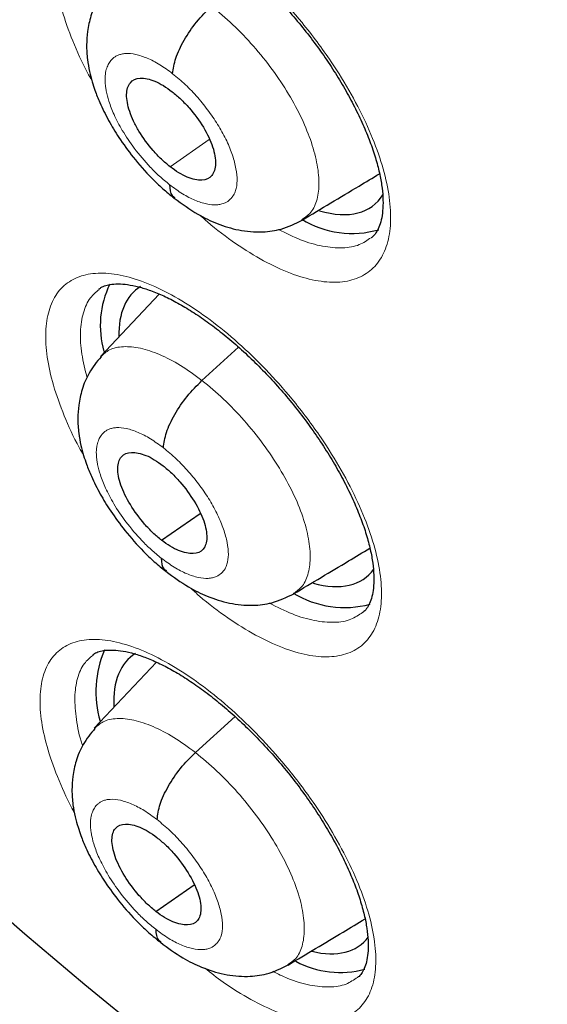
# Model space of a CAD drawing. Header units: millimetres. Extents: x 8 to 2230, y 12 to 2204.
# Tile 121 of 162: x 2051.57 to 2055.86, y 829.28 to 837.29. Entities that reach past the tile are written whole.
import ezdxf

# ---------------------------------------------------------------- set-up
doc = ezdxf.new("R2010")
doc.units = ezdxf.units.MM

msp = doc.modelspace()

# ---------------------------------------------------------------- linework, layer by layer
at = {"color": 252, "linetype": 'Continuous', "lineweight": 0}
msp.add_line((2052.7922, 836.0977), (2053.1102, 836.3193), dxfattribs=at)
at = {"color": 7, "linetype": 'Continuous', "lineweight": 30}
for p, q in [((2052.7049, 835.0602), (2052.2257, 834.5535)), ((2053.0522, 834.3573), (2053.3509, 834.6279)), ((2052.7233, 833.0571), (2053.0367, 833.2756)), ((2052.6824, 832.0641), (2052.1756, 831.5281)), ((2052.9987, 831.3291), (2053.3218, 831.6219)), ((2052.6774, 830.0351), (2052.9875, 830.2512))]:
    msp.add_line(p, q, dxfattribs=at)
at = {"color": 7, "linetype": 'Continuous', "lineweight": 30, "flags": 128}
msp.add_lwpolyline([(2052.5903, 829.0358), (2052.0992, 829.4378), (2051.6095, 829.8515), (2051.1216, 830.2767)], dxfattribs=at)
at = {"color": 252, "linetype": 'Continuous', "lineweight": 0, "flags": 128}
msp.add_lwpolyline([(2052.5903, 829.0358), (2052.0992, 829.4378), (2051.6095, 829.8515), (2051.1216, 830.2767)], dxfattribs=at)
at = {"color": 7, "linetype": 'Continuous', "lineweight": 30}
for centre, radius, start, end in [((2054.2753, 836.3441), 0.7893, 238.70867, 285.91089), ((2052.9914, 834.8061), 0.7672, 154.03791, 196.04121), ((2054.2132, 833.3078), 0.7985, 238.44762, 285.13428), ((2053.0548, 831.826), 0.8664, 156.95537, 196.14959), ((2054.1773, 830.3068), 0.7675, 241.91486, 285.22461)]:
    msp.add_arc(centre, radius, start, end, dxfattribs=at)
for centre, major_axis, ratio, start_param, end_param in [((2053.5158, 836.952), (-0.9345, 1.1684), 0.457273, 2.565943, 3.306087), ((2053.4532, 833.9269), (-0.9354, 1.1711), 0.457639, 6.222364, 6.822349), ((2053.4532, 833.9269), (-0.9354, 1.1711), 0.457639, 2.576621, 3.273919), ((2053.4124, 830.9388), (-0.9361, 1.1719), 0.457639, 6.219972, 6.846264), ((2053.4124, 830.9388), (-0.9361, 1.1719), 0.457639, 2.608493, 3.263126)]:
    msp.add_ellipse(centre, major_axis=major_axis, ratio=ratio, start_param=start_param, end_param=end_param, dxfattribs=at)
at = {"color": 252, "linetype": 'Continuous', "lineweight": 0}
for points, knots in [([(2055.5264, 883.511), (2056.5154, 882.9171), (2058.4933, 881.7293), (2061.5002, 879.6227), (2064.5065, 877.2984), (2067.4933, 874.7504), (2070.436, 872.005), (2073.3118, 869.0821), (2076.0982, 866.005), (2078.7734, 862.7976), (2081.3164, 859.4852), (2083.7073, 856.0936), (2085.9274, 852.6493), (2087.9593, 849.1795), (2089.787, 845.7112), (2091.3964, 842.2715), (2092.7747, 838.8875), (2093.9112, 835.5856), (2094.7971, 832.3916), (2095.4252, 829.3307), (2095.7908, 826.4266), (2095.891, 823.7023), (2095.725, 821.1788), (2095.2937, 818.8768), (2094.6027, 816.8111), (2093.6486, 815.0092), (2092.5521, 813.5503), (2091.6665, 812.8299), (2091.2741, 812.5107)], [0, 0, 0, 0, 0.038766, 0.077532, 0.116298, 0.155064, 0.19383, 0.232596, 0.271362, 0.310128, 0.348894, 0.387661, 0.426427, 0.465193, 0.503959, 0.542725, 0.581491, 0.620257, 0.659023, 0.697789, 0.736555, 0.775321, 0.814087, 0.852853, 0.891619, 0.930385, 0.969151, 1, 1, 1, 1]), ([(2052.1555, 836.799), (2052.1437, 836.8197), (2052.0818, 836.9285), (2051.9954, 837.123), (2051.9072, 837.3734), (2051.8587, 837.6049), (2051.8476, 837.812), (2051.8764, 837.9875), (2051.9426, 838.128), (2052.0459, 838.2278), (2052.1818, 838.2857), (2052.3478, 838.2985), (2052.5381, 838.2675), (2052.7481, 838.1918), (2052.9713, 838.0753), (2053.2017, 837.9197), (2053.4327, 837.7308), (2053.6574, 837.5129), (2053.8435, 837.303), (2053.9914, 837.1137), (2054.1292, 836.9193), (2054.272, 836.6875), (2054.4059, 836.4237), (2054.5055, 836.1685), (2054.5693, 835.9288), (2054.5942, 835.7122), (2054.5808, 835.5237), (2054.528, 835.3701), (2054.4388, 835.2541), (2054.3144, 835.1807), (2054.1596, 835.1502), (2053.9775, 835.1654), (2053.7744, 835.224), (2053.5552, 835.3256), (2053.3272, 835.4682), (2053.1522, 835.5965), (2053.0576, 835.6839), (2053.0385, 835.7015)], [0, 0, 0, 0, 0.007181, 0.037726, 0.06827, 0.098818, 0.129366, 0.159916, 0.190465, 0.221015, 0.251565, 0.282113, 0.312661, 0.343205, 0.37375, 0.404291, 0.434833, 0.465373, 0.495913, 0.514983, 0.534052, 0.564598, 0.595145, 0.625691, 0.656238, 0.686787, 0.717335, 0.747885, 0.778435, 0.808985, 0.839534, 0.870081, 0.900628, 0.931171, 0.961715, 0.992256, 1, 1, 1, 1]), ([(2053.13, 837.4049), (2053.1886, 837.3562), (2053.3058, 837.2588), (2053.4733, 837.0813), (2053.6271, 836.8903), (2053.7613, 836.6898), (2053.8694, 836.4879), (2053.9479, 836.2924), (2053.9955, 836.1102), (2054.0107, 835.9474), (2053.9897, 835.813), (2053.9416, 835.7161), (2053.8879, 835.6815), (2053.8649, 835.6667)], [0, 0, 0, 0, 0.093104, 0.186196, 0.279248, 0.372098, 0.464867, 0.557899, 0.651095, 0.744165, 0.837045, 0.930014, 1, 1, 1, 1]), ([(2052.7884, 835.9514), (2052.7609, 835.9737), (2052.7074, 836.017), (2052.6087, 836.1145), (2052.5025, 836.24), (2052.4038, 836.3876), (2052.3359, 836.5178), (2052.2942, 836.6257), (2052.275, 836.6997), (2052.2673, 836.7475), (2052.2643, 836.7765), (2052.2632, 836.8008), (2052.2632, 836.8191), (2052.2644, 836.8403), (2052.2683, 836.8717), (2052.2789, 836.9103), (2052.2983, 836.9487), (2052.321, 836.9754), (2052.3458, 836.9941), (2052.3691, 837.0062), (2052.397, 837.015), (2052.4426, 837.0212), (2052.511, 837.0152), (2052.6056, 836.9843), (2052.7077, 836.9326), (2052.7781, 836.8807), (2052.8133, 836.8547)], [0, 0, 0, 0, 0.048789, 0.095104, 0.180632, 0.256986, 0.3241, 0.381989, 0.430581, 0.451414, 0.469943, 0.486168, 0.500088, 0.507836, 0.532086, 0.571495, 0.606176, 0.647513, 0.670664, 0.695456, 0.721893, 0.749996, 0.812696, 0.87525, 0.937619, 1, 1, 1, 1]), ([(2052.8133, 836.8547), (2052.8485, 836.8258), (2052.9188, 836.768), (2053.0193, 836.6617), (2053.1113, 836.5473), (2053.1915, 836.4272), (2053.2564, 836.3063), (2053.3035, 836.1891), (2053.3321, 836.0797), (2053.3417, 835.9817), (2053.332, 835.9116), (2053.3153, 835.8746), (2053.3048, 835.8585), (2053.299, 835.8506), (2053.2943, 835.8453), (2053.288, 835.8383), (2053.273, 835.8225), (2053.2455, 835.8041), (2053.2081, 835.7916), (2053.1594, 835.785), (2053.0909, 835.7909), (2052.9964, 835.8216), (2052.8943, 835.8731), (2052.8237, 835.9253), (2052.7884, 835.9514)], [0, 0, 0, 0, 0.062598, 0.124981, 0.187342, 0.249637, 0.311872, 0.374276, 0.436892, 0.499546, 0.562187, 0.59723, 0.606407, 0.615581, 0.62475, 0.626587, 0.642356, 0.687303, 0.721014, 0.749871, 0.812374, 0.874894, 0.937369, 1, 1, 1, 1]), ([(2053.6748, 835.587), (2053.7354, 835.5568), (2053.861, 835.4942), (2054.0375, 835.4447), (2054.1989, 835.4312), (2054.3337, 835.4538), (2054.3985, 835.4989), (2054.4289, 835.52)], [0, 0, 0, 0, 0.192844, 0.399187, 0.611515, 0.817877, 1, 1, 1, 1]), ([(2052.0879, 833.7497), (2052.076, 833.7703), (2052.0136, 833.8787), (2051.9261, 834.0724), (2051.8363, 834.3214), (2051.7862, 834.5515), (2051.7734, 834.7572), (2051.8006, 834.9313), (2051.8651, 835.0704), (2051.9669, 835.1688), (2052.1014, 835.2256), (2052.2663, 835.2373), (2052.4556, 835.2054), (2052.6649, 835.1289), (2052.8876, 835.0119), (2053.1178, 834.8561), (2053.3488, 834.6673), (2053.5739, 834.4496), (2053.7605, 834.2402), (2053.9089, 834.0515), (2054.0474, 833.8577), (2054.1912, 833.6268), (2054.3265, 833.364), (2054.4276, 833.1102), (2054.4931, 832.8718), (2054.5196, 832.6566), (2054.5079, 832.4696), (2054.4567, 832.3173), (2054.3692, 832.2026), (2054.2461, 832.1305), (2054.0925, 832.1012), (2053.9115, 832.1173), (2053.7093, 832.1768), (2053.4906, 832.2789), (2053.2629, 832.4217), (2053.0822, 832.555), (2052.9818, 832.6478), (2052.957, 832.6708)], [0, 0, 0, 0, 0.007171, 0.037644, 0.068116, 0.098596, 0.129076, 0.159561, 0.190046, 0.22053, 0.251015, 0.281495, 0.311975, 0.342447, 0.37292, 0.403385, 0.433851, 0.464313, 0.494776, 0.51379, 0.532804, 0.563282, 0.593759, 0.624236, 0.654713, 0.685195, 0.715677, 0.746162, 0.776647, 0.807131, 0.837615, 0.868092, 0.89857, 0.92904, 0.95951, 0.989974, 1, 1, 1, 1]), ([(2052.214, 835.0979), (2052.189, 835.077), (2052.1325, 835.0295), (2052.0814, 834.912), (2052.0577, 834.7579), (2052.0667, 834.5793), (2052.1006, 834.4451), (2052.1171, 834.3795)], [0, 0, 0, 0, 0.165888, 0.375259, 0.5907, 0.800039, 1, 1, 1, 1]), ([(2052.2276, 834.5509), (2052.2499, 834.5713), (2052.2986, 834.6161), (2052.4095, 834.6386), (2052.5478, 834.6262), (2052.7054, 834.5738), (2052.8755, 834.4872), (2052.9933, 834.4007), (2053.0522, 834.3573)], [0, 0, 0, 0, 0.144104, 0.315212, 0.486342, 0.657533, 0.828651, 1, 1, 1, 1]), ([(2053.0522, 834.3573), (2053.1111, 834.3089), (2053.2286, 834.2121), (2053.3971, 834.0347), (2053.5519, 833.8437), (2053.6873, 833.6432), (2053.7973, 833.4414), (2053.8779, 833.2462), (2053.9251, 833.0656), (2053.939, 832.9054), (2053.9188, 832.7722), (2053.8727, 832.6739), (2053.819, 832.6394), (2053.7956, 832.6244)], [0, 0, 0, 0, 0.09299, 0.185854, 0.278758, 0.371628, 0.464487, 0.557267, 0.649998, 0.742852, 0.835706, 0.928437, 1, 1, 1, 1]), ([(2052.7206, 832.9118), (2052.6931, 832.934), (2052.6396, 832.9773), (2052.5408, 833.0747), (2052.4342, 833.2), (2052.335, 833.347), (2052.2665, 833.4768), (2052.2241, 833.5842), (2052.2045, 833.6578), (2052.1964, 833.7054), (2052.1932, 833.7342), (2052.1919, 833.7583), (2052.1918, 833.7765), (2052.1927, 833.7976), (2052.1964, 833.8287), (2052.2066, 833.867), (2052.2256, 833.9051), (2052.2479, 833.9315), (2052.2724, 833.9499), (2052.2954, 833.9619), (2052.3231, 833.9705), (2052.3684, 833.9764), (2052.4365, 833.9701), (2052.5308, 833.9389), (2052.6326, 833.887), (2052.7029, 833.8351), (2052.7381, 833.8092)], [0, 0, 0, 0, 0.048786, 0.095098, 0.180622, 0.256973, 0.324086, 0.381976, 0.430571, 0.451406, 0.469936, 0.486165, 0.500088, 0.507813, 0.532041, 0.571443, 0.606127, 0.647473, 0.670632, 0.695433, 0.72188, 0.749996, 0.812762, 0.875338, 0.937685, 1, 1, 1, 1]), ([(2052.7381, 833.8092), (2052.7733, 833.7803), (2052.8437, 833.7225), (2052.9444, 833.6164), (2053.0367, 833.5022), (2053.1174, 833.3825), (2053.1829, 833.262), (2053.2306, 833.1454), (2053.26, 833.0366), (2053.2703, 832.9391), (2053.2612, 832.8695), (2053.2449, 832.8329), (2053.2346, 832.8169), (2053.2288, 832.8091), (2053.2242, 832.8039), (2053.2181, 832.7969), (2053.2032, 832.7813), (2053.1761, 832.7632), (2053.1391, 832.7509), (2053.0907, 832.7446), (2053.0225, 832.7508), (2052.9284, 832.7817), (2052.8265, 832.8335), (2052.7559, 832.8857), (2052.7206, 832.9118)], [0, 0, 0, 0, 0.0625985, 0.1249818, 0.1873424, 0.2496374, 0.3118723, 0.3742765, 0.4368921, 0.4995461, 0.5621873, 0.5972303, 0.6064074, 0.615581, 0.6247507, 0.6265871, 0.6423557, 0.6873035, 0.7210118, 0.7498712, 0.8123741, 0.8748935, 0.9373683, 1, 1, 1, 1]), ([(2053.6001, 832.5459), (2053.664, 832.5137), (2053.7927, 832.449), (2053.9716, 832.3975), (2054.1319, 832.3832), (2054.2657, 832.4046), (2054.3296, 832.449), (2054.3596, 832.4698)], [0, 0, 0, 0, 0.201347, 0.405411, 0.615396, 0.819504, 1, 1, 1, 1]), ([(2052.0138, 830.8399), (2052.0131, 830.841), (2051.9623, 830.9295), (2051.8846, 831.103), (2051.7928, 831.3507), (2051.7415, 831.5793), (2051.7273, 831.7834), (2051.7531, 831.9559), (2051.8163, 832.0933), (2051.9169, 832.1902), (2052.0503, 832.2455), (2052.2142, 832.2558), (2052.4028, 832.2226), (2052.6115, 832.1452), (2052.8339, 832.0274), (2053.0639, 831.8711), (2053.2949, 831.682), (2053.5203, 831.4645), (2053.7072, 831.2554), (2053.8561, 831.0672), (2053.9951, 830.8741), (2054.1397, 830.644), (2054.2761, 830.3824), (2054.3785, 830.1298), (2054.4453, 829.8929), (2054.4732, 829.6793), (2054.4629, 829.4938), (2054.413, 829.3432), (2054.3267, 829.2301), (2054.2048, 829.1596), (2054.0522, 829.1317), (2053.872, 829.1492), (2053.6704, 829.2093), (2053.4523, 829.3138), (2053.2516, 829.4354), (2053.1253, 829.5353), (2053.076, 829.5743)], [0, 0, 0, 0, 0.000427, 0.031764, 0.063102, 0.094453, 0.125805, 0.157165, 0.188525, 0.219884, 0.251244, 0.282595, 0.313946, 0.345283, 0.376621, 0.407945, 0.43927, 0.470589, 0.501907, 0.521447, 0.540987, 0.572333, 0.603679, 0.635025, 0.666371, 0.697725, 0.72908, 0.760441, 0.791802, 0.82316, 0.854518, 0.885865, 0.917212, 0.948545, 0.979878, 1, 1, 1, 1]), ([(2052.1634, 832.1199), (2052.139, 832.0995), (2052.083, 832.0527), (2052.0342, 831.9363), (2052.0103, 831.7838), (2052.0268, 831.6003), (2052.0513, 831.4648), (2052.0794, 831.3883), (2052.0806, 831.3851)], [0, 0, 0, 0, 0.1603945, 0.3680854, 0.5757766, 0.7834105, 0.9910442, 1, 1, 1, 1]), ([(2052.1776, 831.5255), (2052.1995, 831.5456), (2052.2475, 831.5898), (2052.3575, 831.6117), (2052.4951, 831.5987), (2052.6522, 831.5459), (2052.8221, 831.4591), (2052.9398, 831.3725), (2052.9987, 831.3291)], [0, 0, 0, 0, 0.143612, 0.314818, 0.486046, 0.657336, 0.828551, 1, 1, 1, 1]), ([(2052.9987, 831.3291), (2053.0576, 831.2807), (2053.1752, 831.1839), (2053.3441, 831.0068), (2053.4993, 830.8163), (2053.6354, 830.6162), (2053.7462, 830.4152), (2053.8279, 830.2207), (2053.876, 830.0409), (2053.891, 829.8816), (2053.8719, 829.7493), (2053.8268, 829.6518), (2053.7737, 829.6178), (2053.7506, 829.6031)], [0, 0, 0, 0, 0.093014, 0.185902, 0.27883, 0.371725, 0.464608, 0.557412, 0.650167, 0.743045, 0.835923, 0.928679, 1, 1, 1, 1]), ([(2052.6758, 829.8906), (2052.6483, 829.9128), (2052.5948, 829.9561), (2052.4958, 830.0533), (2052.389, 830.1784), (2052.2892, 830.325), (2052.2201, 830.4543), (2052.1773, 830.5613), (2052.1572, 830.6346), (2052.1489, 830.6819), (2052.1455, 830.7106), (2052.144, 830.7346), (2052.1438, 830.7527), (2052.1446, 830.7736), (2052.1479, 830.8045), (2052.1578, 830.8425), (2052.1764, 830.8804), (2052.1984, 830.9065), (2052.2226, 830.9248), (2052.2455, 830.9365), (2052.2729, 830.945), (2052.318, 830.9507), (2052.3858, 830.9441), (2052.4799, 830.9126), (2052.5815, 830.8606), (2052.6517, 830.8087), (2052.6868, 830.7828)], [0, 0, 0, 0, 0.048783, 0.095091, 0.180609, 0.256957, 0.324069, 0.38196, 0.430558, 0.451395, 0.469929, 0.486161, 0.500088, 0.507786, 0.531988, 0.571381, 0.60607, 0.647427, 0.670595, 0.695406, 0.721866, 0.749996, 0.812841, 0.875443, 0.937763, 1, 1, 1, 1]), ([(2052.6868, 830.7828), (2052.7221, 830.7538), (2052.7925, 830.6961), (2052.8934, 830.5901), (2052.986, 830.4762), (2053.0671, 830.3568), (2053.1331, 830.2368), (2053.1814, 830.1206), (2053.2113, 830.0123), (2053.2223, 829.9154), (2053.2137, 829.8462), (2053.1978, 829.8098), (2053.1877, 829.794), (2053.182, 829.7862), (2053.1774, 829.7811), (2053.1714, 829.7742), (2053.1567, 829.7587), (2053.1299, 829.7408), (2053.0931, 829.7288), (2053.0451, 829.7227), (2052.9772, 829.7292), (2052.8834, 829.7603), (2052.7816, 829.8122), (2052.7111, 829.8644), (2052.6758, 829.8906)], [0, 0, 0, 0, 0.062599, 0.124982, 0.187343, 0.249638, 0.311873, 0.374277, 0.436893, 0.499547, 0.562188, 0.597231, 0.606408, 0.615581, 0.624751, 0.626587, 0.642356, 0.687304, 0.721009, 0.749871, 0.812374, 0.874893, 0.937368, 1, 1, 1, 1]), ([(2053.6284, 829.5487), (2053.6696, 829.5281), (2053.7761, 829.4747), (2053.9329, 829.4307), (2054.0933, 829.4144), (2054.2254, 829.4353), (2054.2889, 829.4788), (2054.3184, 829.4991)], [0, 0, 0, 0, 0.140098, 0.362493, 0.584888, 0.807369, 1, 1, 1, 1])]:
    msp.add_open_spline(points, degree=3, knots=knots, dxfattribs=at)
at = {"color": 7, "linetype": 'Continuous', "lineweight": 30}
for points, knots in [([(2048.2071, 876.2271), (2048.3197, 876.1618), (2048.6459, 875.9725), (2049.1878, 875.6491), (2049.8334, 875.2529), (2050.481, 874.8436), (2051.1303, 874.4216), (2051.7811, 873.9871), (2052.4332, 873.5403), (2053.0861, 873.0812), (2053.7397, 872.6101), (2054.3938, 872.1273), (2055.0479, 871.6328), (2055.7019, 871.1269), (2056.3555, 870.6098), (2057.0084, 870.0816), (2057.6604, 869.5427), (2058.3111, 868.9932), (2058.9603, 868.4333), (2059.6078, 867.8633), (2060.2533, 867.2834), (2060.8964, 866.6938), (2061.537, 866.0948), (2062.1748, 865.4867), (2062.8095, 864.8696), (2063.4409, 864.2438), (2064.0687, 863.6095), (2064.6926, 862.9671), (2065.3124, 862.3168), (2065.9279, 861.6588), (2066.5387, 860.9935), (2067.1447, 860.321), (2067.7456, 859.6417), (2068.3411, 858.9558), (2068.931, 858.2637), (2069.5151, 857.5655), (2070.0931, 856.8616), (2070.6647, 856.1523), (2071.2299, 855.4378), (2071.7883, 854.7185), (2072.3396, 853.9946), (2072.8838, 853.2665), (2073.4204, 852.5344), (2073.9495, 851.7986), (2074.4706, 851.0594), (2074.9837, 850.3172), (2075.4884, 849.5722), (2075.9847, 848.8247), (2076.4722, 848.0751), (2076.9508, 847.3236), (2077.4204, 846.5706), (2077.8806, 845.8164), (2078.3314, 845.0612), (2078.7725, 844.3054), (2079.2038, 843.5493), (2079.6251, 842.7932), (2080.0362, 842.0374), (2080.437, 841.2822), (2080.8272, 840.528), (2081.2068, 839.7749), (2081.5756, 839.0235), (2081.9335, 838.2739), (2082.2802, 837.5264), (2082.6157, 836.7815), (2082.9398, 836.0393), (2083.2524, 835.3002), (2083.5534, 834.5645), (2083.8426, 833.8325), (2084.12, 833.1045), (2084.3854, 832.3808), (2084.6388, 831.6617), (2084.8799, 830.9474), (2085.1089, 830.2384), (2085.3255, 829.5349), (2085.5296, 828.8371), (2085.7213, 828.1455), (2085.9004, 827.4601), (2086.0669, 826.7815), (2086.2206, 826.1097), (2086.3617, 825.4452), (2086.4899, 824.7881), (2086.6054, 824.1387), (2086.7079, 823.4974), (2086.7976, 822.8644), (2086.8744, 822.2399), (2086.9383, 821.6242), (2086.9892, 821.0176), (2087.0272, 820.4202), (2087.0523, 819.8324), (2087.0645, 819.2544), (2087.0637, 818.6863), (2087.0501, 818.1285), (2087.0236, 817.5811), (2086.9843, 817.0444), (2086.9322, 816.5185), (2086.8673, 816.0036), (2086.7897, 815.5), (2086.6995, 815.0078), (2086.5966, 814.5272), (2086.4812, 814.0583), (2086.3532, 813.6013), (2086.2127, 813.1563), (2086.0598, 812.7235), (2085.8946, 812.3029), (2085.7169, 811.8949), (2085.5269, 811.4993), (2085.3247, 811.1165), (2085.1102, 810.7465), (2084.8835, 810.3894), (2084.6446, 810.0454), (2084.3936, 809.7146), (2084.1305, 809.3973), (2083.8556, 809.0931), (2083.5676, 808.804), (2083.3612, 808.6078), (2083.2475, 808.5121), (2083.2375, 808.5037)], [0, 0, 0, 0, 0.004666, 0.013525, 0.022386, 0.031248, 0.040111, 0.048976, 0.057841, 0.066707, 0.075574, 0.084443, 0.093312, 0.102182, 0.111052, 0.119924, 0.128796, 0.137669, 0.146543, 0.155417, 0.164292, 0.173167, 0.182043, 0.19092, 0.199797, 0.208674, 0.217552, 0.22643, 0.235308, 0.244187, 0.253065, 0.261944, 0.270824, 0.279703, 0.288583, 0.297462, 0.306342, 0.315222, 0.324102, 0.332981, 0.341861, 0.350741, 0.35962, 0.3685, 0.377379, 0.386258, 0.395137, 0.404015, 0.412893, 0.421771, 0.430649, 0.439526, 0.448402, 0.457279, 0.466154, 0.47503, 0.483904, 0.492778, 0.501652, 0.510525, 0.519397, 0.528268, 0.537138, 0.546008, 0.554877, 0.563745, 0.572611, 0.581477, 0.590342, 0.599206, 0.608069, 0.61693, 0.62579, 0.634649, 0.643507, 0.652364, 0.661219, 0.670073, 0.678925, 0.687776, 0.696626, 0.705475, 0.714322, 0.723168, 0.732013, 0.740858, 0.749701, 0.758543, 0.767386, 0.776228, 0.78507, 0.793912, 0.802755, 0.8116, 0.820446, 0.829295, 0.838147, 0.847003, 0.855864, 0.864731, 0.873605, 0.882487, 0.891378, 0.90028, 0.909194, 0.918121, 0.927061, 0.936017, 0.944988, 0.953975, 0.962977, 0.971994, 0.981025, 0.990068, 0.99912, 1, 1, 1, 1]), ([(2053.6648, 856.7721), (2053.7465, 856.7082), (2053.9833, 856.5227), (2054.3751, 856.2072), (2054.8399, 855.8224), (2055.3036, 855.4267), (2055.7661, 855.0208), (2056.227, 854.605), (2056.6857, 854.1794), (2057.142, 853.7446), (2057.5954, 853.3008), (2058.0456, 852.8484), (2058.4923, 852.3877), (2058.9349, 851.9192), (2059.3732, 851.4432), (2059.8068, 850.96), (2060.2354, 850.4702), (2060.6586, 849.974), (2061.076, 849.4718), (2061.4873, 848.9642), (2061.8922, 848.4515), (2062.2903, 847.934), (2062.6813, 847.4123), (2063.065, 846.8868), (2063.4409, 846.3578), (2063.8088, 845.8259), (2064.1685, 845.2914), (2064.5195, 844.7548), (2064.8616, 844.2166), (2065.1946, 843.6772), (2065.5182, 843.137), (2065.8322, 842.5965), (2066.1362, 842.0561), (2066.4301, 841.5163), (2066.7136, 840.9775), (2066.9865, 840.4403), (2067.2486, 839.905), (2067.4997, 839.3721), (2067.7396, 838.842), (2067.9682, 838.3153), (2068.1853, 837.7923), (2068.3906, 837.2736), (2068.5842, 836.7596), (2068.7658, 836.2506), (2068.9354, 835.7473), (2069.0928, 835.2499), (2069.238, 834.759), (2069.3709, 834.275), (2069.4914, 833.7983), (2069.5995, 833.3294), (2069.6952, 832.8686), (2069.7785, 832.4164), (2069.8494, 831.9731), (2069.9079, 831.5393), (2069.9541, 831.1151), (2069.9881, 830.7011), (2070.0099, 830.2975), (2070.0197, 829.9046), (2070.0175, 829.5228), (2070.0035, 829.1524), (2069.9779, 828.7937), (2069.9408, 828.4467), (2069.8925, 828.1118), (2069.8329, 827.7891), (2069.7624, 827.4786), (2069.6811, 827.1805), (2069.589, 826.8946), (2069.4863, 826.621), (2069.3728, 826.3596), (2069.2487, 826.1103), (2069.1135, 825.8728), (2068.9672, 825.6471), (2068.8093, 825.4332), (2068.6396, 825.2308), (2068.4569, 825.0412), (2068.2994, 824.894), (2068.1985, 824.8152), (2068.1667, 824.7904)], [0, 0, 0, 0, 0.00708, 0.020534, 0.033994, 0.047461, 0.060933, 0.074412, 0.087895, 0.101384, 0.114876, 0.128373, 0.141872, 0.155375, 0.16888, 0.182388, 0.195897, 0.209408, 0.222919, 0.236431, 0.249944, 0.263456, 0.276967, 0.290478, 0.303987, 0.317494, 0.330999, 0.344502, 0.358001, 0.371497, 0.384989, 0.398477, 0.41196, 0.425438, 0.43891, 0.452376, 0.465836, 0.479288, 0.492732, 0.506168, 0.519596, 0.533014, 0.546422, 0.55982, 0.573207, 0.586582, 0.599946, 0.613297, 0.626635, 0.639961, 0.653273, 0.666573, 0.679859, 0.693134, 0.706397, 0.71965, 0.732895, 0.746134, 0.75937, 0.772606, 0.785847, 0.799098, 0.812368, 0.825665, 0.839, 0.852387, 0.86584, 0.879379, 0.893024, 0.906796, 0.920721, 0.93482, 0.949113, 0.96361, 0.978307, 0.99318, 1, 1, 1, 1]), ([(2052.291, 838.1574), (2052.297, 838.1626), (2052.3131, 838.1765), (2052.3476, 838.1905), (2052.4015, 838.2028), (2052.4698, 838.2055), (2052.5524, 838.1968), (2052.6453, 838.1757), (2052.7475, 838.1414), (2052.8573, 838.0937), (2052.9729, 838.0326), (2053.0924, 837.9588), (2053.2146, 837.8729), (2053.3388, 837.7754), (2053.4642, 837.6664), (2053.5891, 837.5472), (2053.7114, 837.4193), (2053.8293, 837.2846), (2053.9409, 837.145), (2054.0446, 837.0025), (2054.1401, 836.8581), (2054.2269, 836.7127), (2054.3044, 836.5673), (2054.3715, 836.4242), (2054.4271, 836.2858), (2054.4705, 836.1545), (2054.5016, 836.0326), (2054.5203, 835.9221), (2054.5277, 835.8232), (2054.5249, 835.7364), (2054.5129, 835.6627), (2054.4936, 835.6028), (2054.4682, 835.5572), (2054.448, 835.5306), (2054.4328, 835.5208), (2054.4296, 835.5187)], [0, 0, 0, 0, 0.01939, 0.051692, 0.081761, 0.113821, 0.144822, 0.175642, 0.20651, 0.237494, 0.268527, 0.299435, 0.330088, 0.361288, 0.392913, 0.424846, 0.456948, 0.489047, 0.520998, 0.552655, 0.584081, 0.615751, 0.647601, 0.679484, 0.711209, 0.74262, 0.773589, 0.803963, 0.833864, 0.864075, 0.894491, 0.925279, 0.956943, 0.990716, 1, 1, 1, 1]), ([(2052.3044, 837.5954), (2052.2692, 837.5523), (2052.2032, 837.4714), (2052.1467, 837.333), (2052.1184, 837.206), (2052.1103, 837.0854), (2052.1172, 836.9768), (2052.1344, 836.8772), (2052.156, 836.7931), (2052.1836, 836.7085), (2052.2245, 836.6052), (2052.288, 836.4764), (2052.3792, 836.3264), (2052.4959, 836.1658), (2052.6186, 836.0272), (2052.733, 835.9169), (2052.7954, 835.8667), (2052.8276, 835.8408)], [0, 0, 0, 0, 0.088734, 0.16664, 0.233607, 0.290072, 0.350528, 0.400512, 0.442956, 0.479502, 0.53291, 0.611821, 0.68762, 0.777573, 0.881522, 0.938886, 1, 1, 1, 1]), ([(2052.8133, 836.8547), (2052.819, 836.8953), (2052.8305, 836.9764), (2052.9024, 837.1277), (2053.0051, 837.2802), (2053.0883, 837.3633), (2053.13, 837.4049)], [0, 0, 0, 0, 0.250601, 0.500378, 0.749647, 1, 1, 1, 1]), ([(2052.7922, 836.0977), (2052.7685, 836.1174), (2052.7211, 836.1568), (2052.6312, 836.252), (2052.5513, 836.3599), (2052.4932, 836.4685), (2052.4511, 836.5735), (2052.4337, 836.6688), (2052.4444, 836.7418), (2052.4741, 836.7967), (2052.5432, 836.8298), (2052.6461, 836.8067), (2052.7377, 836.7602), (2052.7853, 836.7256), (2052.8091, 836.7082)], [0, 0, 0, 0, 0.062683, 0.125345, 0.249869, 0.312279, 0.374881, 0.499795, 0.562344, 0.624918, 0.749651, 0.874475, 0.937256, 1, 1, 1, 1]), ([(2052.8091, 836.7082), (2052.8328, 836.6885), (2052.8803, 836.6491), (2052.9705, 836.5538), (2053.0703, 836.4191), (2053.1348, 836.2819), (2053.1602, 836.184), (2053.1665, 836.0978), (2053.1396, 836.017), (2053.0576, 835.9766), (2052.9549, 835.9998), (2052.8636, 836.0458), (2052.816, 836.0804), (2052.7922, 836.0977)], [0, 0, 0, 0, 0.062783, 0.125603, 0.250504, 0.375314, 0.437927, 0.500515, 0.625506, 0.749976, 0.874578, 0.937278, 1, 1, 1, 1]), ([(2053.8676, 835.6632), (2054.0228, 835.7561), (2054.2346, 835.8828), (2054.4425, 836.0071), (2054.498, 836.0403)], [0, 0, 0, 0, 0.732967, 1, 1, 1, 1]), ([(2052.7884, 835.9514), (2052.79, 835.9158), (2052.7922, 835.8678), (2052.8227, 835.8518), (2052.8307, 835.8477)], [0, 0, 0, 0, 0.740649, 1, 1, 1, 1]), ([(2052.8263, 835.842), (2052.8902, 835.7953), (2053.0046, 835.7118), (2053.1821, 835.6288), (2053.3472, 835.5768), (2053.5341, 835.5611), (2053.7118, 835.5854), (2053.812, 835.6344), (2053.8678, 835.6616)], [0, 0, 0, 0, 0.194008, 0.347346, 0.518268, 0.691105, 0.828128, 1, 1, 1, 1]), ([(2052.2121, 835.0996), (2052.2177, 835.1045), (2052.2328, 835.1176), (2052.2655, 835.131), (2052.3178, 835.1428), (2052.3846, 835.1455), (2052.466, 835.1368), (2052.5578, 835.1158), (2052.6591, 835.0818), (2052.7682, 835.0344), (2052.8834, 834.9738), (2053.0026, 834.9003), (2053.1247, 834.8148), (2053.2488, 834.7178), (2053.3745, 834.6093), (2053.4996, 834.4906), (2053.6225, 834.3632), (2053.741, 834.229), (2053.8534, 834.09), (2053.9581, 833.9479), (2054.0547, 833.804), (2054.1426, 833.6591), (2054.2214, 833.5142), (2054.2897, 833.3715), (2054.3468, 833.2335), (2054.3917, 833.1025), (2054.4242, 832.9807), (2054.4443, 832.8704), (2054.4531, 832.7718), (2054.4515, 832.6853), (2054.4407, 832.612), (2054.4227, 832.5526), (2054.3988, 832.5076), (2054.379, 832.4811), (2054.364, 832.4712), (2054.3602, 832.4686)], [0, 0, 0, 0, 0.0189209, 0.0510541, 0.0809793, 0.1128847, 0.1437511, 0.174464, 0.2052523, 0.2361833, 0.2671883, 0.2980882, 0.3287255, 0.3598891, 0.391485, 0.4233958, 0.455482, 0.4875743, 0.5195238, 0.5511902, 0.5826061, 0.6142532, 0.6460864, 0.6779607, 0.7096835, 0.7410977, 0.7720712, 0.8024532, 0.8323296, 0.8624785, 0.8928067, 0.9234703, 0.9549539, 0.9884764, 1, 1, 1, 1]), ([(2052.2306, 834.5511), (2052.1958, 834.5084), (2052.1304, 834.4281), (2052.0745, 834.2908), (2052.0466, 834.1644), (2052.039, 834.0437), (2052.0465, 833.9347), (2052.0644, 833.8344), (2052.0868, 833.75), (2052.1149, 833.6655), (2052.1564, 833.5628), (2052.2205, 833.4349), (2052.312, 833.2859), (2052.4289, 833.1263), (2052.5514, 832.9885), (2052.6656, 832.8788), (2052.7278, 832.8288), (2052.7599, 832.803)], [0, 0, 0, 0, 0.088025, 0.165536, 0.232422, 0.2891, 0.350251, 0.400856, 0.443604, 0.480199, 0.533623, 0.612467, 0.688164, 0.777972, 0.881738, 0.938998, 1, 1, 1, 1]), ([(2052.7381, 833.8092), (2052.7435, 833.8495), (2052.7544, 833.9299), (2052.8255, 834.0807), (2052.9277, 834.2329), (2053.0106, 834.3158), (2053.0522, 834.3573)], [0, 0, 0, 0, 0.250914, 0.500525, 0.74954, 1, 1, 1, 1]), ([(2052.7233, 833.0571), (2052.6995, 833.0767), (2052.6521, 833.1159), (2052.5621, 833.2118), (2052.4634, 833.346), (2052.383, 833.5098), (2052.3579, 833.6497), (2052.3876, 833.7469), (2052.4719, 833.7824), (2052.5728, 833.7611), (2052.6638, 833.7158), (2052.7113, 833.6811), (2052.7351, 833.6637)], [0, 0, 0, 0, 0.0628357, 0.1255337, 0.2508201, 0.3755213, 0.5000001, 0.6244789, 0.7491801, 0.8744664, 0.9371643, 1, 1, 1, 1]), ([(2052.7351, 833.6637), (2052.7589, 833.644), (2052.8063, 833.6048), (2052.8963, 833.5089), (2052.995, 833.3748), (2053.0754, 833.211), (2053.1005, 833.0711), (2053.0708, 832.9739), (2052.9865, 832.9384), (2052.8856, 832.9597), (2052.7946, 833.0049), (2052.7471, 833.0397), (2052.7233, 833.0571)], [0, 0, 0, 0, 0.062836, 0.125534, 0.25082, 0.375521, 0.5, 0.624479, 0.74918, 0.874466, 0.937164, 1, 1, 1, 1]), ([(2053.7982, 832.621), (2053.9479, 832.7106), (2054.1567, 832.8355), (2054.3614, 832.9579), (2054.4194, 832.9926)], [0, 0, 0, 0, 0.716775, 1, 1, 1, 1]), ([(2052.7206, 832.9118), (2052.7225, 832.8764), (2052.725, 832.8291), (2052.7553, 832.8136), (2052.7628, 832.8097)], [0, 0, 0, 0, 0.7507494, 1, 1, 1, 1]), ([(2052.7586, 832.8042), (2052.8195, 832.7595), (2052.9296, 832.6787), (2053.1055, 832.5939), (2053.2683, 832.5403), (2053.4566, 832.5216), (2053.6377, 832.5434), (2053.7416, 832.5936), (2053.7998, 832.6218)], [0, 0, 0, 0, 0.185294, 0.334894, 0.513275, 0.681718, 0.821617, 1, 1, 1, 1]), ([(2052.1614, 832.1216), (2052.1667, 832.1262), (2052.181, 832.1386), (2052.2123, 832.1514), (2052.263, 832.1628), (2052.3285, 832.1652), (2052.4087, 832.1565), (2052.4995, 832.1355), (2052.6, 832.1016), (2052.7086, 832.0544), (2052.8233, 831.994), (2052.9423, 831.9208), (2053.0643, 831.8356), (2053.1885, 831.7389), (2053.3142, 831.6308), (2053.4397, 831.5125), (2053.5629, 831.3856), (2053.6821, 831.2518), (2053.7952, 831.1132), (2053.9008, 830.9716), (2053.9983, 830.8282), (2054.0873, 830.6837), (2054.1671, 830.5393), (2054.2367, 830.3971), (2054.295, 830.2595), (2054.3412, 830.1288), (2054.375, 830.0074), (2054.3965, 829.8973), (2054.4064, 829.799), (2054.406, 829.713), (2054.3964, 829.6401), (2054.3795, 829.5813), (2054.3569, 829.5371), (2054.3377, 829.5109), (2054.3231, 829.5009), (2054.3189, 829.498)], [0, 0, 0, 0, 0.0189129, 0.0507961, 0.0805504, 0.1122679, 0.1429889, 0.1735858, 0.2042944, 0.2351732, 0.266149, 0.2970408, 0.3276653, 0.3587919, 0.3903572, 0.4222441, 0.4543135, 0.4863977, 0.5183439, 0.5500173, 0.5814233, 0.6130455, 0.6448592, 0.676723, 0.7084424, 0.7398583, 0.7708347, 0.801224, 0.8310799, 0.8611665, 0.8914103, 0.9219562, 0.9532741, 0.9865722, 1, 1, 1, 1]), ([(2052.1805, 831.5257), (2052.146, 831.4834), (2052.0811, 831.4037), (2052.0258, 831.2673), (2051.9983, 831.1414), (2051.9911, 831.0207), (2051.999, 830.9112), (2052.0176, 830.8104), (2052.0407, 830.7258), (2052.0694, 830.6414), (2052.1113, 830.5392), (2052.1758, 830.412), (2052.2677, 830.2639), (2052.3847, 830.1052), (2052.5072, 829.9681), (2052.6211, 829.8589), (2052.6831, 829.8091), (2052.7151, 829.7834)], [0, 0, 0, 0, 0.087407, 0.164574, 0.23139, 0.288252, 0.350004, 0.401143, 0.444147, 0.480778, 0.534215, 0.613004, 0.688617, 0.778305, 0.881919, 0.939091, 1, 1, 1, 1]), ([(2052.6868, 830.7828), (2052.692, 830.8228), (2052.7022, 830.9027), (2052.7727, 831.053), (2052.8744, 831.205), (2052.9572, 831.2877), (2052.9987, 831.3291)], [0, 0, 0, 0, 0.251193, 0.500658, 0.749449, 1, 1, 1, 1]), ([(2052.6774, 830.0351), (2052.6537, 830.0547), (2052.6062, 830.0938), (2052.516, 830.1896), (2052.4169, 830.3234), (2052.3358, 830.4867), (2052.3099, 830.6259), (2052.3388, 830.7224), (2052.4223, 830.7573), (2052.5228, 830.7357), (2052.6136, 830.6903), (2052.6611, 830.6555), (2052.6849, 830.6381)], [0, 0, 0, 0, 0.062835, 0.125532, 0.250817, 0.37552, 0.5, 0.62448, 0.749184, 0.874468, 0.937164, 1, 1, 1, 1]), ([(2052.6849, 830.6381), (2052.7087, 830.6185), (2052.7561, 830.5793), (2052.8464, 830.4836), (2052.9454, 830.3497), (2053.0266, 830.1865), (2053.0525, 830.0473), (2053.0236, 829.9508), (2052.9401, 829.9159), (2052.8396, 829.9375), (2052.7487, 829.9828), (2052.7012, 830.0176), (2052.6774, 830.0351)], [0, 0, 0, 0, 0.062836, 0.125532, 0.250816, 0.37552, 0.5, 0.62448, 0.749183, 0.874468, 0.937165, 1, 1, 1, 1]), ([(2053.7533, 829.5997), (2053.9031, 829.6893), (2054.1138, 829.8153), (2054.3202, 829.9388), (2054.3798, 829.9744)], [0, 0, 0, 0, 0.711407, 1, 1, 1, 1]), ([(2052.6758, 829.8906), (2052.6779, 829.8553), (2052.6806, 829.8088), (2052.7107, 829.7936), (2052.718, 829.7899)], [0, 0, 0, 0, 0.759462, 1, 1, 1, 1]), ([(2052.7139, 829.7845), (2052.7747, 829.7398), (2052.8846, 829.659), (2053.061, 829.5737), (2053.2244, 829.5196), (2053.4133, 829.5008), (2053.5939, 829.5225), (2053.6972, 829.5725), (2053.7549, 829.6004)], [0, 0, 0, 0, 0.185019, 0.334767, 0.514788, 0.684011, 0.823195, 1, 1, 1, 1])]:
    msp.add_open_spline(points, degree=3, knots=knots, dxfattribs=at)

doc.saveas('drawing.dxf')
